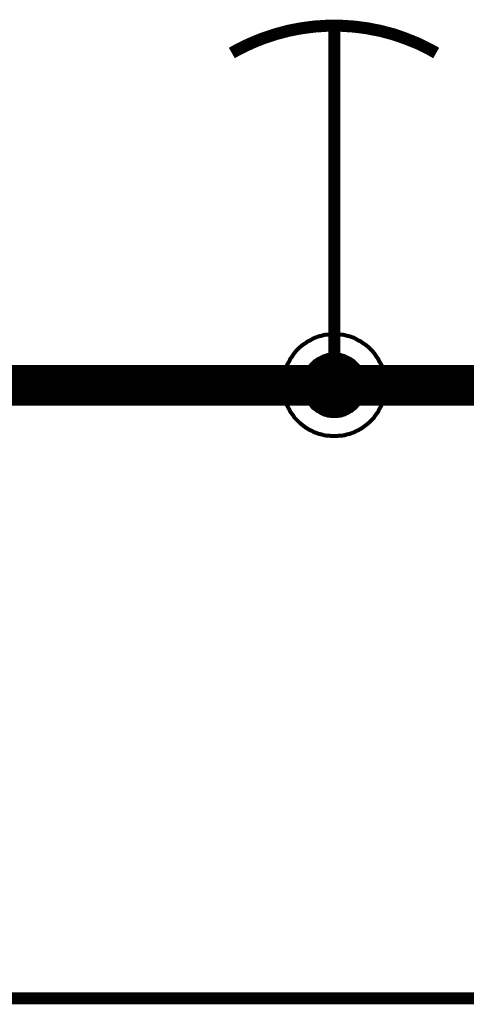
# Model space of a CAD drawing. Extents: x 0 to 22, y 0 to 17.
# Tile 23 of 62: x 9.093 to 9.53, y 11.194 to 12.157. Entities that reach past the tile are written whole.
import ezdxf

# ---------------------------------------------------------------- set-up
doc = ezdxf.new("R2010")
doc.units = 0
doc.layers.add('SHEET', color=255, linetype='CONTINUOUS')

msp = doc.modelspace()

# ---------------------------------------------------------------- linework, layer by layer
at = {"layer": 'SHEET'}
for points, const_width in [([(9.50011, 12.12479), (9.49427, 12.12813), (9.48843, 12.13105), (9.48259, 12.13397), (9.47633, 12.13648), (9.47007, 12.13898), (9.46422, 12.14107), (9.45796, 12.14316), (9.4517, 12.14482), (9.44544, 12.14649), (9.43877, 12.14775), (9.43251, 12.149), (9.42625, 12.14983), (9.41957, 12.15067), (9.41331, 12.15109), (9.40663, 12.1515), (9.40037, 12.1515), (9.39369, 12.1515), (9.38743, 12.15109), (9.38076, 12.15067), (9.3745, 12.14983), (9.36824, 12.149), (9.36156, 12.14775), (9.3553, 12.14649), (9.34904, 12.14482), (9.34278, 12.14316), (9.33652, 12.14107), (9.33026, 12.13898), (9.324, 12.13648), (9.31816, 12.13397), (9.3119, 12.13105), (9.30606, 12.12813), (9.30021, 12.12479)], 0.0118), ([(9.40037, 12.14983), (9.40037, 11.89983)], 0.0118), ([(9.40037, 11.79967), (9.40037, 11.89983)], 0.0118), ([(9.35029, 11.79967), (9.35029, 11.80217), (9.35071, 11.80467), (9.35071, 11.80718), (9.35113, 11.80968), (9.35196, 11.81219), (9.35238, 11.81469), (9.35321, 11.81678), (9.35405, 11.81928), (9.3553, 11.82137), (9.35655, 11.82346), (9.35739, 11.82554), (9.35906, 11.82763), (9.36031, 11.82972), (9.36156, 11.83139), (9.36323, 11.83347), (9.3649, 11.83514), (9.36657, 11.83681), (9.36865, 11.83848), (9.37032, 11.83973), (9.37241, 11.84098), (9.3745, 11.84265), (9.37658, 11.84349), (9.37867, 11.84474), (9.38076, 11.84599), (9.38326, 11.84683), (9.38535, 11.84766), (9.38785, 11.84808), (9.39036, 11.84891), (9.39286, 11.84933), (9.39536, 11.84933), (9.39787, 11.84975), (9.40037, 11.84975)], 0.0039), ([(9.35029, 11.79967), (9.35029, 11.80217), (9.35071, 11.80467), (9.35071, 11.80718), (9.35113, 11.80968), (9.35196, 11.81219), (9.35238, 11.81469), (9.35321, 11.81678), (9.35405, 11.81928), (9.3553, 11.82137), (9.35655, 11.82346), (9.35739, 11.82554), (9.35906, 11.82763), (9.36031, 11.82972), (9.36156, 11.83139), (9.36323, 11.83347), (9.3649, 11.83514), (9.36657, 11.83681), (9.36865, 11.83848), (9.37032, 11.83973), (9.37241, 11.84098), (9.3745, 11.84265), (9.37658, 11.84349), (9.37867, 11.84474), (9.38076, 11.84599), (9.38326, 11.84683), (9.38535, 11.84766), (9.38785, 11.84808), (9.39036, 11.84891), (9.39286, 11.84933), (9.39536, 11.84933), (9.39787, 11.84975), (9.40037, 11.84975)], 0.0039), ([(9.35029, 11.79967), (9.35029, 11.80217), (9.35071, 11.80467), (9.35071, 11.80718), (9.35113, 11.80968), (9.35196, 11.81219), (9.35238, 11.81469), (9.35321, 11.81678), (9.35405, 11.81928), (9.3553, 11.82137), (9.35655, 11.82346), (9.35739, 11.82554), (9.35906, 11.82763), (9.36031, 11.82972), (9.36156, 11.83139), (9.36323, 11.83347), (9.3649, 11.83514), (9.36657, 11.83681), (9.36865, 11.83848), (9.37032, 11.83973), (9.37241, 11.84098), (9.3745, 11.84265), (9.37658, 11.84349), (9.37867, 11.84474), (9.38076, 11.84599), (9.38326, 11.84683), (9.38535, 11.84766), (9.38785, 11.84808), (9.39036, 11.84891), (9.39286, 11.84933), (9.39536, 11.84933), (9.39787, 11.84975), (9.40037, 11.84975)], 0.0039), ([(9.35029, 11.79967), (9.35029, 11.80217), (9.35071, 11.80467), (9.35071, 11.80718), (9.35113, 11.80968), (9.35196, 11.81219), (9.35238, 11.81469), (9.35321, 11.81678), (9.35405, 11.81928), (9.3553, 11.82137), (9.35655, 11.82346), (9.35739, 11.82554), (9.35906, 11.82763), (9.36031, 11.82972), (9.36156, 11.83139), (9.36323, 11.83347), (9.3649, 11.83514), (9.36657, 11.83681), (9.36865, 11.83848), (9.37032, 11.83973), (9.37241, 11.84098), (9.3745, 11.84265), (9.37658, 11.84349), (9.37867, 11.84474), (9.38076, 11.84599), (9.38326, 11.84683), (9.38535, 11.84766), (9.38785, 11.84808), (9.39036, 11.84891), (9.39286, 11.84933), (9.39536, 11.84933), (9.39787, 11.84975), (9.40037, 11.84975)], 0.0039), ([(9.40037, 11.84975), (9.40037, 11.84975)], 0.0039), ([(9.40037, 11.84975), (9.40288, 11.84975), (9.40538, 11.84933), (9.40788, 11.84933), (9.41039, 11.84891), (9.41289, 11.84808), (9.4154, 11.84766), (9.41748, 11.84683), (9.41999, 11.84599), (9.42207, 11.84474), (9.42416, 11.84349), (9.42625, 11.84265), (9.42833, 11.84098), (9.43042, 11.83973), (9.43209, 11.83848), (9.43418, 11.83681), (9.43584, 11.83514), (9.43751, 11.83347), (9.43918, 11.83139), (9.44044, 11.82972), (9.44169, 11.82763), (9.44336, 11.82554), (9.44419, 11.82346), (9.44544, 11.82137), (9.4467, 11.81928), (9.44753, 11.81678), (9.44836, 11.81469), (9.44878, 11.81219), (9.44962, 11.80968), (9.45003, 11.80718), (9.45003, 11.80467), (9.45045, 11.80217), (9.45045, 11.79967)], 0.0039), ([(9.40037, 11.84975), (9.40037, 11.84975)], 0.0039), ([(9.40037, 11.84975), (9.40288, 11.84975), (9.40538, 11.84933), (9.40788, 11.84933), (9.41039, 11.84891), (9.41289, 11.84808), (9.4154, 11.84766), (9.41748, 11.84683), (9.41999, 11.84599), (9.42207, 11.84474), (9.42416, 11.84349), (9.42625, 11.84265), (9.42833, 11.84098), (9.43042, 11.83973), (9.43209, 11.83848), (9.43418, 11.83681), (9.43584, 11.83514), (9.43751, 11.83347), (9.43918, 11.83139), (9.44044, 11.82972), (9.44169, 11.82763), (9.44336, 11.82554), (9.44419, 11.82346), (9.44544, 11.82137), (9.4467, 11.81928), (9.44753, 11.81678), (9.44836, 11.81469), (9.44878, 11.81219), (9.44962, 11.80968), (9.45003, 11.80718), (9.45003, 11.80467), (9.45045, 11.80217), (9.45045, 11.79967)], 0.0039), ([(9.40037, 11.84975), (9.40037, 11.84975)], 0.0039), ([(9.40037, 11.84975), (9.40288, 11.84975), (9.40538, 11.84933), (9.40788, 11.84933), (9.41039, 11.84891), (9.41289, 11.84808), (9.4154, 11.84766), (9.41748, 11.84683), (9.41999, 11.84599), (9.42207, 11.84474), (9.42416, 11.84349), (9.42625, 11.84265), (9.42833, 11.84098), (9.43042, 11.83973), (9.43209, 11.83848), (9.43418, 11.83681), (9.43584, 11.83514), (9.43751, 11.83347), (9.43918, 11.83139), (9.44044, 11.82972), (9.44169, 11.82763), (9.44336, 11.82554), (9.44419, 11.82346), (9.44544, 11.82137), (9.4467, 11.81928), (9.44753, 11.81678), (9.44836, 11.81469), (9.44878, 11.81219), (9.44962, 11.80968), (9.45003, 11.80718), (9.45003, 11.80467), (9.45045, 11.80217), (9.45045, 11.79967)], 0.0039), ([(9.40037, 11.84975), (9.40037, 11.84975)], 0.0039), ([(9.40037, 11.84975), (9.40288, 11.84975), (9.40538, 11.84933), (9.40788, 11.84933), (9.41039, 11.84891), (9.41289, 11.84808), (9.4154, 11.84766), (9.41748, 11.84683), (9.41999, 11.84599), (9.42207, 11.84474), (9.42416, 11.84349), (9.42625, 11.84265), (9.42833, 11.84098), (9.43042, 11.83973), (9.43209, 11.83848), (9.43418, 11.83681), (9.43584, 11.83514), (9.43751, 11.83347), (9.43918, 11.83139), (9.44044, 11.82972), (9.44169, 11.82763), (9.44336, 11.82554), (9.44419, 11.82346), (9.44544, 11.82137), (9.4467, 11.81928), (9.44753, 11.81678), (9.44836, 11.81469), (9.44878, 11.81219), (9.44962, 11.80968), (9.45003, 11.80718), (9.45003, 11.80467), (9.45045, 11.80217), (9.45045, 11.79967)], 0.0039), ([(9.37032, 11.79967), (9.37032, 11.80134), (9.37032, 11.80259), (9.37074, 11.80426), (9.37074, 11.80593), (9.37116, 11.80718), (9.37158, 11.80843), (9.37199, 11.8101), (9.37283, 11.81135), (9.37325, 11.8126), (9.37408, 11.81386), (9.3745, 11.81511), (9.37533, 11.81636), (9.37617, 11.81761), (9.377, 11.81886), (9.37825, 11.82012), (9.37909, 11.82095), (9.37992, 11.82179), (9.38117, 11.82304), (9.38243, 11.82387), (9.38368, 11.82471), (9.38493, 11.82554), (9.38618, 11.82596), (9.38743, 11.82679), (9.38869, 11.82721), (9.38994, 11.82805), (9.39161, 11.82846), (9.39286, 11.82888), (9.39411, 11.8293), (9.39578, 11.8293), (9.39745, 11.82972), (9.3987, 11.82972), (9.40037, 11.82972)], 0.0039), ([(9.37032, 11.79967), (9.37032, 11.80134), (9.37032, 11.80259), (9.37074, 11.80426), (9.37074, 11.80593), (9.37116, 11.80718), (9.37158, 11.80843), (9.37199, 11.8101), (9.37283, 11.81135), (9.37325, 11.8126), (9.37408, 11.81386), (9.3745, 11.81511), (9.37533, 11.81636), (9.37617, 11.81761), (9.377, 11.81886), (9.37825, 11.82012), (9.37909, 11.82095), (9.37992, 11.82179), (9.38117, 11.82304), (9.38243, 11.82387), (9.38368, 11.82471), (9.38493, 11.82554), (9.38618, 11.82596), (9.38743, 11.82679), (9.38869, 11.82721), (9.38994, 11.82805), (9.39161, 11.82846), (9.39286, 11.82888), (9.39411, 11.8293), (9.39578, 11.8293), (9.39745, 11.82972), (9.3987, 11.82972), (9.40037, 11.82972)], 0.0039), ([(9.37032, 11.79967), (9.37032, 11.80134), (9.37032, 11.80259), (9.37074, 11.80426), (9.37074, 11.80593), (9.37116, 11.80718), (9.37158, 11.80843), (9.37199, 11.8101), (9.37283, 11.81135), (9.37325, 11.8126), (9.37408, 11.81386), (9.3745, 11.81511), (9.37533, 11.81636), (9.37617, 11.81761), (9.377, 11.81886), (9.37825, 11.82012), (9.37909, 11.82095), (9.37992, 11.82179), (9.38117, 11.82304), (9.38243, 11.82387), (9.38368, 11.82471), (9.38493, 11.82554), (9.38618, 11.82596), (9.38743, 11.82679), (9.38869, 11.82721), (9.38994, 11.82805), (9.39161, 11.82846), (9.39286, 11.82888), (9.39411, 11.8293), (9.39578, 11.8293), (9.39745, 11.82972), (9.3987, 11.82972), (9.40037, 11.82972)], 0.0039), ([(9.37032, 11.79967), (9.37032, 11.80134), (9.37032, 11.80259), (9.37074, 11.80426), (9.37074, 11.80593), (9.37116, 11.80718), (9.37158, 11.80843), (9.37199, 11.8101), (9.37283, 11.81135), (9.37325, 11.8126), (9.37408, 11.81386), (9.3745, 11.81511), (9.37533, 11.81636), (9.37617, 11.81761), (9.377, 11.81886), (9.37825, 11.82012), (9.37909, 11.82095), (9.37992, 11.82179), (9.38117, 11.82304), (9.38243, 11.82387), (9.38368, 11.82471), (9.38493, 11.82554), (9.38618, 11.82596), (9.38743, 11.82679), (9.38869, 11.82721), (9.38994, 11.82805), (9.39161, 11.82846), (9.39286, 11.82888), (9.39411, 11.8293), (9.39578, 11.8293), (9.39745, 11.82972), (9.3987, 11.82972), (9.40037, 11.82972)], 0.0039), ([(9.40037, 11.82972), (9.40037, 11.82972)], 0.0039), ([(9.40037, 11.82972), (9.40204, 11.82972), (9.40329, 11.82972), (9.40496, 11.8293), (9.40663, 11.8293), (9.40788, 11.82888), (9.40914, 11.82846), (9.41081, 11.82805), (9.41206, 11.82721), (9.41331, 11.82679), (9.41456, 11.82596), (9.41581, 11.82554), (9.41707, 11.82471), (9.41832, 11.82387), (9.41957, 11.82304), (9.42082, 11.82179), (9.42166, 11.82095), (9.42249, 11.82012), (9.42374, 11.81886), (9.42458, 11.81761), (9.42541, 11.81636), (9.42625, 11.81511), (9.42666, 11.81386), (9.4275, 11.8126), (9.42792, 11.81135), (9.42875, 11.8101), (9.42917, 11.80843), (9.42958, 11.80718), (9.43, 11.80593), (9.43, 11.80426), (9.43042, 11.80259), (9.43042, 11.80134), (9.43042, 11.79967)], 0.0039), ([(9.40037, 11.82972), (9.40037, 11.82972)], 0.0039), ([(9.40037, 11.82972), (9.40204, 11.82972), (9.40329, 11.82972), (9.40496, 11.8293), (9.40663, 11.8293), (9.40788, 11.82888), (9.40914, 11.82846), (9.41081, 11.82805), (9.41206, 11.82721), (9.41331, 11.82679), (9.41456, 11.82596), (9.41581, 11.82554), (9.41707, 11.82471), (9.41832, 11.82387), (9.41957, 11.82304), (9.42082, 11.82179), (9.42166, 11.82095), (9.42249, 11.82012), (9.42374, 11.81886), (9.42458, 11.81761), (9.42541, 11.81636), (9.42625, 11.81511), (9.42666, 11.81386), (9.4275, 11.8126), (9.42792, 11.81135), (9.42875, 11.8101), (9.42917, 11.80843), (9.42958, 11.80718), (9.43, 11.80593), (9.43, 11.80426), (9.43042, 11.80259), (9.43042, 11.80134), (9.43042, 11.79967)], 0.0039), ([(9.40037, 11.82972), (9.40037, 11.82972)], 0.0039), ([(9.40037, 11.82972), (9.40204, 11.82972), (9.40329, 11.82972), (9.40496, 11.8293), (9.40663, 11.8293), (9.40788, 11.82888), (9.40914, 11.82846), (9.41081, 11.82805), (9.41206, 11.82721), (9.41331, 11.82679), (9.41456, 11.82596), (9.41581, 11.82554), (9.41707, 11.82471), (9.41832, 11.82387), (9.41957, 11.82304), (9.42082, 11.82179), (9.42166, 11.82095), (9.42249, 11.82012), (9.42374, 11.81886), (9.42458, 11.81761), (9.42541, 11.81636), (9.42625, 11.81511), (9.42666, 11.81386), (9.4275, 11.8126), (9.42792, 11.81135), (9.42875, 11.8101), (9.42917, 11.80843), (9.42958, 11.80718), (9.43, 11.80593), (9.43, 11.80426), (9.43042, 11.80259), (9.43042, 11.80134), (9.43042, 11.79967)], 0.0039), ([(9.40037, 11.82972), (9.40037, 11.82972)], 0.0039), ([(9.40037, 11.82972), (9.40204, 11.82972), (9.40329, 11.82972), (9.40496, 11.8293), (9.40663, 11.8293), (9.40788, 11.82888), (9.40914, 11.82846), (9.41081, 11.82805), (9.41206, 11.82721), (9.41331, 11.82679), (9.41456, 11.82596), (9.41581, 11.82554), (9.41707, 11.82471), (9.41832, 11.82387), (9.41957, 11.82304), (9.42082, 11.82179), (9.42166, 11.82095), (9.42249, 11.82012), (9.42374, 11.81886), (9.42458, 11.81761), (9.42541, 11.81636), (9.42625, 11.81511), (9.42666, 11.81386), (9.4275, 11.8126), (9.42792, 11.81135), (9.42875, 11.8101), (9.42917, 11.80843), (9.42958, 11.80718), (9.43, 11.80593), (9.43, 11.80426), (9.43042, 11.80259), (9.43042, 11.80134), (9.43042, 11.79967)], 0.0039), ([(7.60042, 11.79967), (8.50019, 11.79967), (9.40037, 11.79967), (10.30014, 11.79967), (10.70036, 11.79967)], 0.04), ([(9.40037, 11.75), (9.39787, 11.75), (9.39536, 11.75042), (9.39286, 11.75042), (9.39036, 11.75083), (9.38785, 11.75167), (9.38535, 11.75209), (9.38326, 11.75292), (9.38076, 11.75376), (9.37867, 11.75501), (9.37658, 11.75584), (9.3745, 11.7571), (9.37241, 11.75835), (9.37032, 11.76002), (9.36865, 11.76127), (9.36657, 11.76294), (9.3649, 11.76461), (9.36323, 11.76628), (9.36156, 11.76795), (9.36031, 11.77003), (9.35906, 11.7717), (9.35739, 11.77379), (9.35655, 11.77588), (9.3553, 11.77796), (9.35405, 11.78047), (9.35321, 11.78255), (9.35238, 11.78506), (9.35196, 11.78715), (9.35113, 11.78965), (9.35071, 11.79215), (9.35071, 11.79466), (9.35029, 11.79716), (9.35029, 11.79967)], 0.0039), ([(9.35029, 11.79967), (9.35029, 11.79967)], 0.0039), ([(9.40037, 11.75), (9.39787, 11.75), (9.39536, 11.75042), (9.39286, 11.75042), (9.39036, 11.75083), (9.38785, 11.75167), (9.38535, 11.75209), (9.38326, 11.75292), (9.38076, 11.75376), (9.37867, 11.75501), (9.37658, 11.75584), (9.3745, 11.7571), (9.37241, 11.75835), (9.37032, 11.76002), (9.36865, 11.76127), (9.36657, 11.76294), (9.3649, 11.76461), (9.36323, 11.76628), (9.36156, 11.76795), (9.36031, 11.77003), (9.35906, 11.7717), (9.35739, 11.77379), (9.35655, 11.77588), (9.3553, 11.77796), (9.35405, 11.78047), (9.35321, 11.78255), (9.35238, 11.78506), (9.35196, 11.78715), (9.35113, 11.78965), (9.35071, 11.79215), (9.35071, 11.79466), (9.35029, 11.79716), (9.35029, 11.79967)], 0.0039), ([(9.35029, 11.79967), (9.35029, 11.79967)], 0.0039), ([(9.40037, 11.75), (9.39787, 11.75), (9.39536, 11.75042), (9.39286, 11.75042), (9.39036, 11.75083), (9.38785, 11.75167), (9.38535, 11.75209), (9.38326, 11.75292), (9.38076, 11.75376), (9.37867, 11.75501), (9.37658, 11.75584), (9.3745, 11.7571), (9.37241, 11.75835), (9.37032, 11.76002), (9.36865, 11.76127), (9.36657, 11.76294), (9.3649, 11.76461), (9.36323, 11.76628), (9.36156, 11.76795), (9.36031, 11.77003), (9.35906, 11.7717), (9.35739, 11.77379), (9.35655, 11.77588), (9.3553, 11.77796), (9.35405, 11.78047), (9.35321, 11.78255), (9.35238, 11.78506), (9.35196, 11.78715), (9.35113, 11.78965), (9.35071, 11.79215), (9.35071, 11.79466), (9.35029, 11.79716), (9.35029, 11.79967)], 0.0039), ([(9.35029, 11.79967), (9.35029, 11.79967)], 0.0039), ([(9.40037, 11.75), (9.39787, 11.75), (9.39536, 11.75042), (9.39286, 11.75042), (9.39036, 11.75083), (9.38785, 11.75167), (9.38535, 11.75209), (9.38326, 11.75292), (9.38076, 11.75376), (9.37867, 11.75501), (9.37658, 11.75584), (9.3745, 11.7571), (9.37241, 11.75835), (9.37032, 11.76002), (9.36865, 11.76127), (9.36657, 11.76294), (9.3649, 11.76461), (9.36323, 11.76628), (9.36156, 11.76795), (9.36031, 11.77003), (9.35906, 11.7717), (9.35739, 11.77379), (9.35655, 11.77588), (9.3553, 11.77796), (9.35405, 11.78047), (9.35321, 11.78255), (9.35238, 11.78506), (9.35196, 11.78715), (9.35113, 11.78965), (9.35071, 11.79215), (9.35071, 11.79466), (9.35029, 11.79716), (9.35029, 11.79967)], 0.0039), ([(9.35029, 11.79967), (9.35029, 11.79967)], 0.0039), ([(9.40037, 11.76962), (9.3987, 11.76962), (9.39745, 11.76962), (9.39578, 11.77003), (9.39411, 11.77003), (9.39286, 11.77045), (9.39161, 11.77087), (9.38994, 11.77129), (9.38869, 11.77212), (9.38743, 11.77254), (9.38618, 11.77337), (9.38493, 11.77421), (9.38368, 11.77462), (9.38243, 11.77588), (9.38117, 11.77671), (9.37992, 11.77755), (9.37909, 11.77838), (9.37825, 11.77963), (9.377, 11.78088), (9.37617, 11.78172), (9.37533, 11.78297), (9.3745, 11.78422), (9.37408, 11.78548), (9.37325, 11.78673), (9.37283, 11.78798), (9.37199, 11.78965), (9.37158, 11.7909), (9.37116, 11.79215), (9.37074, 11.79382), (9.37074, 11.79508), (9.37032, 11.79674), (9.37032, 11.798), (9.37032, 11.79967)], 0.0039), ([(9.37032, 11.79967), (9.37032, 11.79967)], 0.0039), ([(9.40037, 11.76962), (9.3987, 11.76962), (9.39745, 11.76962), (9.39578, 11.77003), (9.39411, 11.77003), (9.39286, 11.77045), (9.39161, 11.77087), (9.38994, 11.77129), (9.38869, 11.77212), (9.38743, 11.77254), (9.38618, 11.77337), (9.38493, 11.77421), (9.38368, 11.77462), (9.38243, 11.77588), (9.38117, 11.77671), (9.37992, 11.77755), (9.37909, 11.77838), (9.37825, 11.77963), (9.377, 11.78088), (9.37617, 11.78172), (9.37533, 11.78297), (9.3745, 11.78422), (9.37408, 11.78548), (9.37325, 11.78673), (9.37283, 11.78798), (9.37199, 11.78965), (9.37158, 11.7909), (9.37116, 11.79215), (9.37074, 11.79382), (9.37074, 11.79508), (9.37032, 11.79674), (9.37032, 11.798), (9.37032, 11.79967)], 0.0039), ([(9.37032, 11.79967), (9.37032, 11.79967)], 0.0039), ([(9.40037, 11.76962), (9.3987, 11.76962), (9.39745, 11.76962), (9.39578, 11.77003), (9.39411, 11.77003), (9.39286, 11.77045), (9.39161, 11.77087), (9.38994, 11.77129), (9.38869, 11.77212), (9.38743, 11.77254), (9.38618, 11.77337), (9.38493, 11.77421), (9.38368, 11.77462), (9.38243, 11.77588), (9.38117, 11.77671), (9.37992, 11.77755), (9.37909, 11.77838), (9.37825, 11.77963), (9.377, 11.78088), (9.37617, 11.78172), (9.37533, 11.78297), (9.3745, 11.78422), (9.37408, 11.78548), (9.37325, 11.78673), (9.37283, 11.78798), (9.37199, 11.78965), (9.37158, 11.7909), (9.37116, 11.79215), (9.37074, 11.79382), (9.37074, 11.79508), (9.37032, 11.79674), (9.37032, 11.798), (9.37032, 11.79967)], 0.0039), ([(9.37032, 11.79967), (9.37032, 11.79967)], 0.0039), ([(9.40037, 11.76962), (9.3987, 11.76962), (9.39745, 11.76962), (9.39578, 11.77003), (9.39411, 11.77003), (9.39286, 11.77045), (9.39161, 11.77087), (9.38994, 11.77129), (9.38869, 11.77212), (9.38743, 11.77254), (9.38618, 11.77337), (9.38493, 11.77421), (9.38368, 11.77462), (9.38243, 11.77588), (9.38117, 11.77671), (9.37992, 11.77755), (9.37909, 11.77838), (9.37825, 11.77963), (9.377, 11.78088), (9.37617, 11.78172), (9.37533, 11.78297), (9.3745, 11.78422), (9.37408, 11.78548), (9.37325, 11.78673), (9.37283, 11.78798), (9.37199, 11.78965), (9.37158, 11.7909), (9.37116, 11.79215), (9.37074, 11.79382), (9.37074, 11.79508), (9.37032, 11.79674), (9.37032, 11.798), (9.37032, 11.79967)], 0.0039), ([(9.37032, 11.79967), (9.37032, 11.79967)], 0.0039), ([(9.45045, 11.79967), (9.45045, 11.79716), (9.45003, 11.79466), (9.45003, 11.79215), (9.44962, 11.78965), (9.44878, 11.78715), (9.44836, 11.78506), (9.44753, 11.78255), (9.4467, 11.78047), (9.44544, 11.77796), (9.44419, 11.77588), (9.44336, 11.77379), (9.44169, 11.7717), (9.44044, 11.77003), (9.43918, 11.76795), (9.43751, 11.76628), (9.43584, 11.76461), (9.43418, 11.76294), (9.43209, 11.76127), (9.43042, 11.76002), (9.42833, 11.75835), (9.42625, 11.7571), (9.42416, 11.75584), (9.42207, 11.75501), (9.41999, 11.75376), (9.41748, 11.75292), (9.4154, 11.75209), (9.41289, 11.75167), (9.41039, 11.75083), (9.40788, 11.75042), (9.40538, 11.75042), (9.40288, 11.75), (9.40037, 11.75)], 0.0039), ([(9.45045, 11.79967), (9.45045, 11.79716), (9.45003, 11.79466), (9.45003, 11.79215), (9.44962, 11.78965), (9.44878, 11.78715), (9.44836, 11.78506), (9.44753, 11.78255), (9.4467, 11.78047), (9.44544, 11.77796), (9.44419, 11.77588), (9.44336, 11.77379), (9.44169, 11.7717), (9.44044, 11.77003), (9.43918, 11.76795), (9.43751, 11.76628), (9.43584, 11.76461), (9.43418, 11.76294), (9.43209, 11.76127), (9.43042, 11.76002), (9.42833, 11.75835), (9.42625, 11.7571), (9.42416, 11.75584), (9.42207, 11.75501), (9.41999, 11.75376), (9.41748, 11.75292), (9.4154, 11.75209), (9.41289, 11.75167), (9.41039, 11.75083), (9.40788, 11.75042), (9.40538, 11.75042), (9.40288, 11.75), (9.40037, 11.75)], 0.0039), ([(9.45045, 11.79967), (9.45045, 11.79716), (9.45003, 11.79466), (9.45003, 11.79215), (9.44962, 11.78965), (9.44878, 11.78715), (9.44836, 11.78506), (9.44753, 11.78255), (9.4467, 11.78047), (9.44544, 11.77796), (9.44419, 11.77588), (9.44336, 11.77379), (9.44169, 11.7717), (9.44044, 11.77003), (9.43918, 11.76795), (9.43751, 11.76628), (9.43584, 11.76461), (9.43418, 11.76294), (9.43209, 11.76127), (9.43042, 11.76002), (9.42833, 11.75835), (9.42625, 11.7571), (9.42416, 11.75584), (9.42207, 11.75501), (9.41999, 11.75376), (9.41748, 11.75292), (9.4154, 11.75209), (9.41289, 11.75167), (9.41039, 11.75083), (9.40788, 11.75042), (9.40538, 11.75042), (9.40288, 11.75), (9.40037, 11.75)], 0.0039), ([(9.45045, 11.79967), (9.45045, 11.79716), (9.45003, 11.79466), (9.45003, 11.79215), (9.44962, 11.78965), (9.44878, 11.78715), (9.44836, 11.78506), (9.44753, 11.78255), (9.4467, 11.78047), (9.44544, 11.77796), (9.44419, 11.77588), (9.44336, 11.77379), (9.44169, 11.7717), (9.44044, 11.77003), (9.43918, 11.76795), (9.43751, 11.76628), (9.43584, 11.76461), (9.43418, 11.76294), (9.43209, 11.76127), (9.43042, 11.76002), (9.42833, 11.75835), (9.42625, 11.7571), (9.42416, 11.75584), (9.42207, 11.75501), (9.41999, 11.75376), (9.41748, 11.75292), (9.4154, 11.75209), (9.41289, 11.75167), (9.41039, 11.75083), (9.40788, 11.75042), (9.40538, 11.75042), (9.40288, 11.75), (9.40037, 11.75)], 0.0039), ([(9.43042, 11.79967), (9.43042, 11.798), (9.43042, 11.79674), (9.43, 11.79508), (9.43, 11.79382), (9.42958, 11.79215), (9.42917, 11.7909), (9.42875, 11.78965), (9.42792, 11.78798), (9.4275, 11.78673), (9.42666, 11.78548), (9.42625, 11.78422), (9.42541, 11.78297), (9.42458, 11.78172), (9.42374, 11.78088), (9.42249, 11.77963), (9.42166, 11.77838), (9.42082, 11.77755), (9.41957, 11.77671), (9.41832, 11.77588), (9.41707, 11.77462), (9.41581, 11.77421), (9.41456, 11.77337), (9.41331, 11.77254), (9.41206, 11.77212), (9.41081, 11.77129), (9.40914, 11.77087), (9.40788, 11.77045), (9.40663, 11.77003), (9.40496, 11.77003), (9.40329, 11.76962), (9.40204, 11.76962), (9.40037, 11.76962)], 0.0039), ([(9.43042, 11.79967), (9.43042, 11.798), (9.43042, 11.79674), (9.43, 11.79508), (9.43, 11.79382), (9.42958, 11.79215), (9.42917, 11.7909), (9.42875, 11.78965), (9.42792, 11.78798), (9.4275, 11.78673), (9.42666, 11.78548), (9.42625, 11.78422), (9.42541, 11.78297), (9.42458, 11.78172), (9.42374, 11.78088), (9.42249, 11.77963), (9.42166, 11.77838), (9.42082, 11.77755), (9.41957, 11.77671), (9.41832, 11.77588), (9.41707, 11.77462), (9.41581, 11.77421), (9.41456, 11.77337), (9.41331, 11.77254), (9.41206, 11.77212), (9.41081, 11.77129), (9.40914, 11.77087), (9.40788, 11.77045), (9.40663, 11.77003), (9.40496, 11.77003), (9.40329, 11.76962), (9.40204, 11.76962), (9.40037, 11.76962)], 0.0039), ([(9.43042, 11.79967), (9.43042, 11.798), (9.43042, 11.79674), (9.43, 11.79508), (9.43, 11.79382), (9.42958, 11.79215), (9.42917, 11.7909), (9.42875, 11.78965), (9.42792, 11.78798), (9.4275, 11.78673), (9.42666, 11.78548), (9.42625, 11.78422), (9.42541, 11.78297), (9.42458, 11.78172), (9.42374, 11.78088), (9.42249, 11.77963), (9.42166, 11.77838), (9.42082, 11.77755), (9.41957, 11.77671), (9.41832, 11.77588), (9.41707, 11.77462), (9.41581, 11.77421), (9.41456, 11.77337), (9.41331, 11.77254), (9.41206, 11.77212), (9.41081, 11.77129), (9.40914, 11.77087), (9.40788, 11.77045), (9.40663, 11.77003), (9.40496, 11.77003), (9.40329, 11.76962), (9.40204, 11.76962), (9.40037, 11.76962)], 0.0039), ([(9.43042, 11.79967), (9.43042, 11.798), (9.43042, 11.79674), (9.43, 11.79508), (9.43, 11.79382), (9.42958, 11.79215), (9.42917, 11.7909), (9.42875, 11.78965), (9.42792, 11.78798), (9.4275, 11.78673), (9.42666, 11.78548), (9.42625, 11.78422), (9.42541, 11.78297), (9.42458, 11.78172), (9.42374, 11.78088), (9.42249, 11.77963), (9.42166, 11.77838), (9.42082, 11.77755), (9.41957, 11.77671), (9.41832, 11.77588), (9.41707, 11.77462), (9.41581, 11.77421), (9.41456, 11.77337), (9.41331, 11.77254), (9.41206, 11.77212), (9.41081, 11.77129), (9.40914, 11.77087), (9.40788, 11.77045), (9.40663, 11.77003), (9.40496, 11.77003), (9.40329, 11.76962), (9.40204, 11.76962), (9.40037, 11.76962)], 0.0039), ([(9.43042, 11.79967), (9.43042, 11.79967), (9.43042, 11.79967), (9.43042, 11.79967), (9.43042, 11.79967), (9.43042, 11.79967), (9.43042, 11.79967), (9.43042, 11.79967), (9.43042, 11.79967), (9.43042, 11.79967), (9.43042, 11.79967), (9.43042, 11.79967), (9.43042, 11.79967), (9.43042, 11.79967), (9.43042, 11.79967), (9.43042, 11.79967), (9.43042, 11.79967), (9.43042, 11.79967), (9.43042, 11.79967), (9.43042, 11.79967), (9.43042, 11.79967), (9.43042, 11.79967), (9.43042, 11.79967), (9.43042, 11.79967), (9.43042, 11.79967), (9.43042, 11.79967), (9.43042, 11.79967), (9.43042, 11.79967), (9.43042, 11.79967), (9.43042, 11.79967), (9.43042, 11.79967), (9.43042, 11.79967), (9.43042, 11.79967)], 0.0039), ([(9.43042, 11.79967), (9.43042, 11.79967)], 0.0039), ([(9.43042, 11.79967), (9.43042, 11.79967), (9.43042, 11.79967), (9.43042, 11.79967), (9.43042, 11.79967), (9.43042, 11.79967), (9.43042, 11.79967), (9.43042, 11.79967), (9.43042, 11.79967), (9.43042, 11.79967), (9.43042, 11.79967), (9.43042, 11.79967), (9.43042, 11.79967), (9.43042, 11.79967), (9.43042, 11.79967), (9.43042, 11.79967), (9.43042, 11.79967), (9.43042, 11.79967), (9.43042, 11.79967), (9.43042, 11.79967), (9.43042, 11.79967), (9.43042, 11.79967), (9.43042, 11.79967), (9.43042, 11.79967), (9.43042, 11.79967), (9.43042, 11.79967), (9.43042, 11.79967), (9.43042, 11.79967), (9.43042, 11.79967), (9.43042, 11.79967), (9.43042, 11.79967), (9.43042, 11.79967), (9.43042, 11.79967)], 0.0039), ([(9.43042, 11.79967), (9.43042, 11.79967)], 0.0039), ([(9.43042, 11.79967), (9.43042, 11.79967), (9.43042, 11.79967), (9.43042, 11.79967), (9.43042, 11.79967), (9.43042, 11.79967), (9.43042, 11.79967), (9.43042, 11.79967), (9.43042, 11.79967), (9.43042, 11.79967), (9.43042, 11.79967), (9.43042, 11.79967), (9.43042, 11.79967), (9.43042, 11.79967), (9.43042, 11.79967), (9.43042, 11.79967), (9.43042, 11.79967), (9.43042, 11.79967), (9.43042, 11.79967), (9.43042, 11.79967), (9.43042, 11.79967), (9.43042, 11.79967), (9.43042, 11.79967), (9.43042, 11.79967), (9.43042, 11.79967), (9.43042, 11.79967), (9.43042, 11.79967), (9.43042, 11.79967), (9.43042, 11.79967), (9.43042, 11.79967), (9.43042, 11.79967), (9.43042, 11.79967), (9.43042, 11.79967)], 0.0039), ([(9.43042, 11.79967), (9.43042, 11.79967)], 0.0039), ([(9.43042, 11.79967), (9.43042, 11.79967), (9.43042, 11.79967), (9.43042, 11.79967), (9.43042, 11.79967), (9.43042, 11.79967), (9.43042, 11.79967), (9.43042, 11.79967), (9.43042, 11.79967), (9.43042, 11.79967), (9.43042, 11.79967), (9.43042, 11.79967), (9.43042, 11.79967), (9.43042, 11.79967), (9.43042, 11.79967), (9.43042, 11.79967), (9.43042, 11.79967), (9.43042, 11.79967), (9.43042, 11.79967), (9.43042, 11.79967), (9.43042, 11.79967), (9.43042, 11.79967), (9.43042, 11.79967), (9.43042, 11.79967), (9.43042, 11.79967), (9.43042, 11.79967), (9.43042, 11.79967), (9.43042, 11.79967), (9.43042, 11.79967), (9.43042, 11.79967), (9.43042, 11.79967), (9.43042, 11.79967), (9.43042, 11.79967)], 0.0039), ([(9.43042, 11.79967), (9.43042, 11.79967)], 0.0039), ([(9.45045, 11.79967), (9.45045, 11.79967), (9.45045, 11.79967), (9.45045, 11.79967), (9.45045, 11.79967), (9.45045, 11.79967), (9.45045, 11.79967), (9.45045, 11.79967), (9.45045, 11.79967), (9.45045, 11.79967), (9.45045, 11.79967), (9.45045, 11.79967), (9.45045, 11.79967), (9.45045, 11.79967), (9.45045, 11.79967), (9.45045, 11.79967), (9.45045, 11.79967), (9.45045, 11.79967), (9.45045, 11.79967), (9.45045, 11.79967), (9.45045, 11.79967), (9.45045, 11.79967), (9.45045, 11.79967), (9.45045, 11.79967), (9.45045, 11.79967), (9.45045, 11.79967), (9.45045, 11.79967), (9.45045, 11.79967), (9.45045, 11.79967), (9.45045, 11.79967), (9.45045, 11.79967), (9.45045, 11.79967), (9.45045, 11.79967)], 0.0039), ([(9.45045, 11.79967), (9.45045, 11.79967)], 0.0039), ([(9.45045, 11.79967), (9.45045, 11.79967), (9.45045, 11.79967), (9.45045, 11.79967), (9.45045, 11.79967), (9.45045, 11.79967), (9.45045, 11.79967), (9.45045, 11.79967), (9.45045, 11.79967), (9.45045, 11.79967), (9.45045, 11.79967), (9.45045, 11.79967), (9.45045, 11.79967), (9.45045, 11.79967), (9.45045, 11.79967), (9.45045, 11.79967), (9.45045, 11.79967), (9.45045, 11.79967), (9.45045, 11.79967), (9.45045, 11.79967), (9.45045, 11.79967), (9.45045, 11.79967), (9.45045, 11.79967), (9.45045, 11.79967), (9.45045, 11.79967), (9.45045, 11.79967), (9.45045, 11.79967), (9.45045, 11.79967), (9.45045, 11.79967), (9.45045, 11.79967), (9.45045, 11.79967), (9.45045, 11.79967), (9.45045, 11.79967)], 0.0039), ([(9.45045, 11.79967), (9.45045, 11.79967)], 0.0039), ([(9.45045, 11.79967), (9.45045, 11.79967), (9.45045, 11.79967), (9.45045, 11.79967), (9.45045, 11.79967), (9.45045, 11.79967), (9.45045, 11.79967), (9.45045, 11.79967), (9.45045, 11.79967), (9.45045, 11.79967), (9.45045, 11.79967), (9.45045, 11.79967), (9.45045, 11.79967), (9.45045, 11.79967), (9.45045, 11.79967), (9.45045, 11.79967), (9.45045, 11.79967), (9.45045, 11.79967), (9.45045, 11.79967), (9.45045, 11.79967), (9.45045, 11.79967), (9.45045, 11.79967), (9.45045, 11.79967), (9.45045, 11.79967), (9.45045, 11.79967), (9.45045, 11.79967), (9.45045, 11.79967), (9.45045, 11.79967), (9.45045, 11.79967), (9.45045, 11.79967), (9.45045, 11.79967), (9.45045, 11.79967), (9.45045, 11.79967)], 0.0039), ([(9.45045, 11.79967), (9.45045, 11.79967)], 0.0039), ([(9.45045, 11.79967), (9.45045, 11.79967), (9.45045, 11.79967), (9.45045, 11.79967), (9.45045, 11.79967), (9.45045, 11.79967), (9.45045, 11.79967), (9.45045, 11.79967), (9.45045, 11.79967), (9.45045, 11.79967), (9.45045, 11.79967), (9.45045, 11.79967), (9.45045, 11.79967), (9.45045, 11.79967), (9.45045, 11.79967), (9.45045, 11.79967), (9.45045, 11.79967), (9.45045, 11.79967), (9.45045, 11.79967), (9.45045, 11.79967), (9.45045, 11.79967), (9.45045, 11.79967), (9.45045, 11.79967), (9.45045, 11.79967), (9.45045, 11.79967), (9.45045, 11.79967), (9.45045, 11.79967), (9.45045, 11.79967), (9.45045, 11.79967), (9.45045, 11.79967), (9.45045, 11.79967), (9.45045, 11.79967), (9.45045, 11.79967)], 0.0039), ([(9.45045, 11.79967), (9.45045, 11.79967)], 0.0039), ([(8.80025, 11.19992), (10.6002, 11.19992), (10.6002, 11.69992)], 0.0118)]:
    msp.add_lwpolyline(points, dxfattribs=dict(at, const_width=const_width))
at = {"layer": 'SHEET', "const_width": 0.03}
msp.add_lwpolyline([(9.385, 11.8, 1), (9.415, 11.8, 1)], format="xyb", close=True, dxfattribs=at)

doc.saveas('drawing.dxf')
